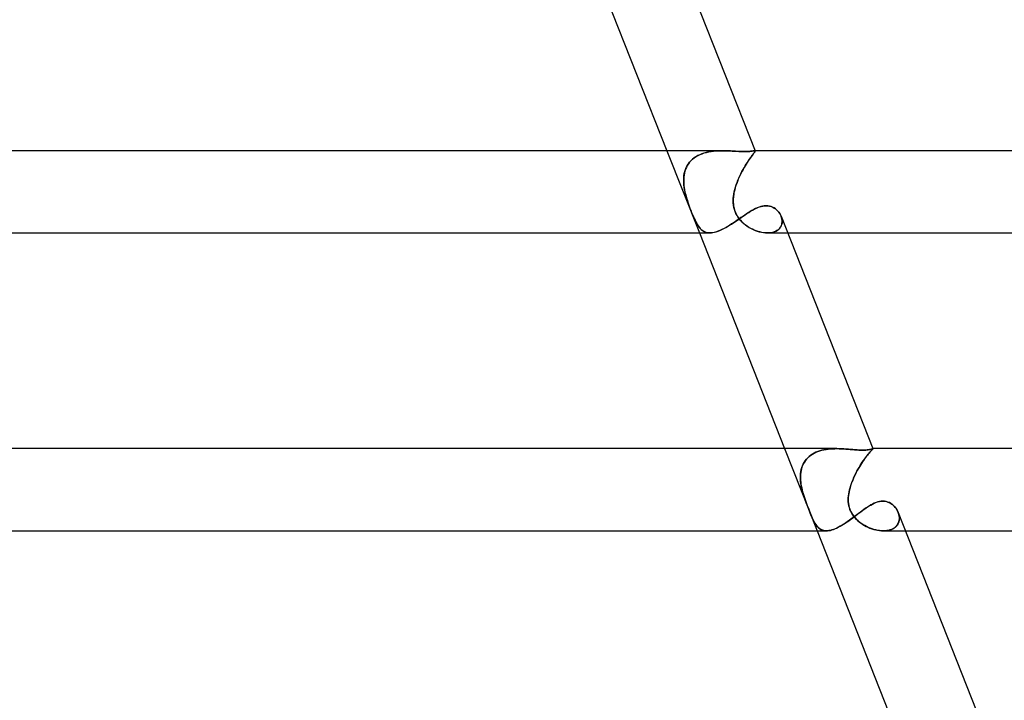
# Model space of a CAD drawing. Header units: millimetres. Extents: x -430 to 430, y -2 to 290.
# Tile 54 of 84: x 205 to 253, y 64 to 97. Entities that reach past the tile are written whole.
import ezdxf

# ---------------------------------------------------------------- set-up
doc = ezdxf.new("R2010")
doc.units = ezdxf.units.MM
doc.layers.add('HIDDEN', color=7, linetype='Continuous')
doc.layers.add('THICK', color=7, linetype='Continuous')

msp = doc.modelspace()

# ---------------------------------------------------------------- linework, layer by layer
at = {"layer": 'HIDDEN'}
for p, q in [((236.208, 91), (237.791, 87)), ((237.536, 90.649), (237.456, 90.585)), ((237.464, 90.592), (237.547, 90.657)), ((237.622, 90.707), (237.536, 90.649)), ((237.547, 90.657), (237.636, 90.716)), ((237.713, 90.76), (237.622, 90.707)), ((237.636, 90.716), (237.729, 90.769)), ((237.81, 90.807), (237.713, 90.76)), ((237.729, 90.769), (237.827, 90.815)), ((237.911, 90.849), (237.81, 90.807)), ((237.827, 90.815), (237.929, 90.855)), ((238.016, 90.884), (237.911, 90.849)), ((237.929, 90.855), (238.034, 90.89)), ((238.123, 90.914), (238.016, 90.884)), ((238.034, 90.89), (238.141, 90.919)), ((238.233, 90.939), (238.123, 90.914)), ((238.141, 90.919), (238.251, 90.943)), ((238.345, 90.96), (238.233, 90.939)), ((238.251, 90.943), (238.362, 90.962)), ((238.459, 90.975), (238.345, 90.96)), ((238.362, 90.962), (238.474, 90.977)), ((238.575, 90.987), (238.459, 90.975)), ((238.474, 90.977), (238.587, 90.988)), ((238.691, 90.994), (238.575, 90.987)), ((238.587, 90.988), (238.699, 90.995)), ((238.807, 90.999), (238.691, 90.994)), ((238.699, 90.995), (238.812, 90.999)), ((238.923, 91), (238.807, 90.999)), ((238.812, 90.999), (238.923, 91)), ((239.053, 90.999), (238.923, 91)), ((239.181, 90.995), (239.053, 90.999)), ((239.308, 90.989), (239.181, 90.995)), ((239.433, 90.982), (239.308, 90.989)), ((239.555, 90.975), (239.433, 90.982)), ((239.673, 90.969), (239.555, 90.975)), ((239.786, 90.963), (239.673, 90.969)), ((239.894, 90.96), (239.786, 90.963)), ((239.996, 90.958), (239.894, 90.96)), ((240.076, 90.959), (239.996, 90.958)), ((240.15, 90.962), (240.076, 90.959)), ((240.217, 90.966), (240.15, 90.962)), ((240.277, 90.972), (240.217, 90.966)), ((240.267, 90.639), (240.222, 90.575)), ((240.227, 90.582), (240.273, 90.648)), ((240.309, 90.698), (240.267, 90.639)), ((240.273, 90.648), (240.316, 90.707)), ((240.33, 90.978), (240.277, 90.972)), ((240.348, 90.751), (240.309, 90.698)), ((240.316, 90.707), (240.355, 90.76)), ((240.376, 90.984), (240.33, 90.978)), ((240.384, 90.799), (240.348, 90.751)), ((240.355, 90.76), (240.39, 90.807)), ((240.415, 90.99), (240.376, 90.984)), ((240.416, 90.841), (240.384, 90.799)), ((240.39, 90.807), (240.421, 90.848)), ((240.447, 90.995), (240.415, 90.99)), ((240.443, 90.878), (240.416, 90.841)), ((240.421, 90.848), (240.448, 90.884)), ((240.467, 90.909), (240.443, 90.878)), ((240.473, 90.999), (240.447, 90.995)), ((240.448, 90.884), (240.47, 90.913)), ((240.485, 90.934), (240.467, 90.909)), ((240.47, 90.913), (240.488, 90.938)), ((240.492, 91), (240.473, 90.999)), ((240.5, 90.955), (240.485, 90.934)), ((240.488, 90.938), (240.501, 90.958)), ((240.497, 91), (240.492, 91)), ((240.492, 91), (240.498, 91)), ((240.502, 90.999), (240.497, 91)), ((240.498, 91), (240.502, 90.999)), ((240.509, 90.972), (240.5, 90.955)), ((240.501, 90.958), (240.51, 90.974)), ((240.506, 90.998), (240.502, 90.999)), ((240.502, 90.999), (240.506, 90.998)), ((240.509, 90.997), (240.506, 90.998)), ((240.506, 90.998), (240.509, 90.997)), ((240.511, 90.995), (240.509, 90.997)), ((240.509, 90.997), (240.511, 90.995)), ((240.513, 90.984), (240.509, 90.972)), ((240.51, 91), (240.513, 90.992)), ((240.51, 90.974), (240.514, 90.985)), ((240.513, 90.993), (240.511, 90.995)), ((240.511, 90.995), (240.513, 90.993)), ((240.514, 90.985), (240.513, 90.993)), ((240.513, 90.993), (240.513, 90.984)), ((237.115, 90.088), (237.155, 90.184)), ((237.158, 90.191), (237.12, 90.101)), ((237.155, 90.184), (237.202, 90.275)), ((237.203, 90.278), (237.158, 90.191)), ((237.202, 90.275), (237.257, 90.363)), ((237.256, 90.361), (237.203, 90.278)), ((237.315, 90.441), (237.256, 90.361)), ((237.257, 90.363), (237.319, 90.445)), ((237.382, 90.515), (237.315, 90.441)), ((237.319, 90.445), (237.388, 90.521)), ((237.456, 90.585), (237.382, 90.515)), ((237.388, 90.521), (237.464, 90.592)), ((239.917, 90.08), (239.97, 90.175)), ((239.975, 90.182), (239.924, 90.093)), ((239.97, 90.175), (240.024, 90.266)), ((240.026, 90.269), (239.975, 90.182)), ((240.024, 90.266), (240.077, 90.353)), ((240.076, 90.352), (240.026, 90.269)), ((240.126, 90.431), (240.076, 90.352)), ((240.077, 90.353), (240.129, 90.435)), ((240.175, 90.506), (240.126, 90.431)), ((240.129, 90.435), (240.179, 90.512)), ((240.222, 90.575), (240.175, 90.506)), ((240.179, 90.512), (240.227, 90.582)), ((237.028, 89.565), (237.032, 89.674)), ((237.035, 89.715), (237.029, 89.615)), ((237.032, 89.674), (237.042, 89.782)), ((237.047, 89.815), (237.035, 89.715)), ((237.042, 89.782), (237.059, 89.887)), ((237.064, 89.912), (237.047, 89.815)), ((237.059, 89.887), (237.084, 89.989)), ((237.089, 90.008), (237.064, 89.912)), ((237.084, 89.989), (237.115, 90.088)), ((237.12, 90.101), (237.089, 90.008)), ((239.668, 89.56), (239.714, 89.669)), ((239.732, 89.71), (239.689, 89.61)), ((239.714, 89.669), (239.762, 89.775)), ((239.778, 89.808), (239.732, 89.71)), ((239.762, 89.775), (239.813, 89.88)), ((239.825, 89.905), (239.778, 89.808)), ((239.813, 89.88), (239.864, 89.981)), ((239.874, 90), (239.825, 89.905)), ((239.864, 89.981), (239.917, 90.08)), ((239.924, 90.093), (239.874, 90)), ((237.029, 89.615), (237.028, 89.514)), ((237.03, 89.454), (237.028, 89.565)), ((237.028, 89.514), (237.032, 89.411)), ((237.038, 89.342), (237.03, 89.454)), ((237.032, 89.411), (237.042, 89.308)), ((237.052, 89.228), (237.038, 89.342)), ((237.042, 89.308), (237.055, 89.206)), ((237.07, 89.114), (237.052, 89.228)), ((237.055, 89.206), (237.072, 89.103)), ((239.543, 89.204), (239.515, 89.102)), ((239.518, 89.113), (239.55, 89.226)), ((239.575, 89.306), (239.543, 89.204)), ((239.55, 89.226), (239.585, 89.339)), ((239.61, 89.408), (239.575, 89.306)), ((239.585, 89.339), (239.625, 89.45)), ((239.648, 89.509), (239.61, 89.408)), ((239.625, 89.45), (239.668, 89.56)), ((239.689, 89.61), (239.648, 89.509)), ((237.093, 89), (237.07, 89.114)), ((237.072, 89.103), (237.092, 89)), ((237.092, 89), (237.108, 88.93)), ((237.118, 88.892), (237.093, 89)), ((237.108, 88.93), (237.126, 88.86)), ((237.146, 88.783), (237.118, 88.892)), ((237.126, 88.86), (237.144, 88.791)), ((237.144, 88.791), (237.163, 88.722)), ((237.177, 88.674), (237.146, 88.783)), ((237.163, 88.722), (237.184, 88.653)), ((239.449, 88.722), (239.444, 88.653)), ((239.445, 88.674), (239.455, 88.783)), ((239.456, 88.791), (239.449, 88.722)), ((239.455, 88.783), (239.471, 88.892)), ((239.466, 88.86), (239.456, 88.791)), ((239.477, 88.93), (239.466, 88.86)), ((239.471, 88.892), (239.491, 89)), ((239.491, 89), (239.477, 88.93)), ((239.491, 89), (239.518, 89.113)), ((239.515, 89.102), (239.491, 89)), ((237.211, 88.566), (237.177, 88.674)), ((237.184, 88.653), (237.207, 88.577)), ((237.207, 88.577), (237.234, 88.494)), ((237.246, 88.458), (237.211, 88.566)), ((237.234, 88.494), (237.265, 88.404)), ((237.283, 88.35), (237.246, 88.458)), ((237.265, 88.404), (237.299, 88.308)), ((237.321, 88.245), (237.283, 88.35)), ((237.299, 88.308), (237.336, 88.207)), ((237.36, 88.142), (237.321, 88.245)), ((239.442, 88.566), (239.445, 88.674)), ((239.444, 88.653), (239.442, 88.577)), ((239.442, 88.577), (239.443, 88.494)), ((239.445, 88.458), (239.442, 88.566)), ((239.443, 88.494), (239.449, 88.404)), ((239.455, 88.35), (239.445, 88.458)), ((239.449, 88.404), (239.461, 88.308)), ((239.473, 88.245), (239.455, 88.35)), ((239.461, 88.308), (239.481, 88.207)), ((239.499, 88.142), (239.473, 88.245)), ((240.545, 88.193), (240.631, 88.231)), ((240.631, 88.231), (240.715, 88.263)), ((240.715, 88.263), (240.799, 88.288)), ((240.799, 88.288), (240.881, 88.306)), ((240.881, 88.306), (240.962, 88.317)), ((240.962, 88.317), (241.039, 88.321)), ((241.039, 88.321), (241.128, 88.316)), ((241.128, 88.316), (241.212, 88.302)), ((241.212, 88.302), (241.291, 88.278)), ((241.291, 88.278), (241.366, 88.247)), ((241.366, 88.247), (241.436, 88.209)), ((237.336, 88.207), (237.376, 88.101)), ((237.399, 88.041), (237.36, 88.142)), ((237.376, 88.101), (237.417, 87.995)), ((237.439, 87.942), (237.399, 88.041)), ((237.417, 87.995), (237.459, 87.893)), ((237.478, 87.846), (237.439, 87.942)), ((237.459, 87.893), (237.5, 87.795)), ((237.518, 87.755), (237.478, 87.846)), ((237.5, 87.795), (237.541, 87.703)), ((237.556, 87.669), (237.518, 87.755)), ((239.481, 88.207), (239.511, 88.101)), ((239.533, 88.041), (239.499, 88.142)), ((239.511, 88.101), (239.551, 87.995)), ((239.574, 87.942), (239.533, 88.041)), ((239.551, 87.995), (239.599, 87.893)), ((239.625, 87.846), (239.574, 87.942)), ((239.599, 87.893), (239.656, 87.795)), ((239.682, 87.755), (239.625, 87.846)), ((239.656, 87.795), (239.719, 87.703)), ((239.746, 87.669), (239.682, 87.755)), ((239.74, 87.688), (239.834, 87.753)), ((239.834, 87.753), (239.926, 87.817)), ((239.926, 87.817), (240.017, 87.879)), ((240.017, 87.879), (240.108, 87.939)), ((240.108, 87.939), (240.197, 87.997)), ((240.197, 87.997), (240.285, 88.052)), ((240.285, 88.052), (240.373, 88.103)), ((240.373, 88.103), (240.459, 88.151)), ((240.459, 88.151), (240.545, 88.193)), ((241.436, 88.209), (241.5, 88.165)), ((241.5, 88.165), (241.56, 88.115)), ((241.56, 88.115), (241.614, 88.061)), ((241.614, 88.061), (241.662, 88.003)), ((241.662, 88.003), (241.705, 87.941)), ((241.705, 87.941), (241.741, 87.878)), ((241.741, 87.878), (241.771, 87.812)), ((241.771, 87.812), (241.794, 87.746)), ((241.795, 87.742), (241.772, 87.81)), ((241.794, 87.746), (241.811, 87.679)), ((241.812, 87.674), (241.795, 87.742)), ((237.541, 87.703), (237.581, 87.616)), ((237.594, 87.589), (237.556, 87.669)), ((237.581, 87.616), (237.622, 87.534)), ((237.632, 87.515), (237.594, 87.589)), ((237.622, 87.534), (237.664, 87.457)), ((237.67, 87.446), (237.632, 87.515)), ((237.664, 87.457), (237.706, 87.386)), ((237.708, 87.383), (237.67, 87.446)), ((237.706, 87.386), (237.749, 87.321)), ((237.746, 87.325), (237.708, 87.383)), ((237.785, 87.271), (237.746, 87.325)), ((237.749, 87.321), (237.793, 87.262)), ((237.826, 87.222), (237.785, 87.271)), ((237.793, 87.262), (237.839, 87.208)), ((238.979, 87.207), (239.074, 87.258)), ((239.074, 87.258), (239.17, 87.313)), ((239.17, 87.313), (239.265, 87.372)), ((239.265, 87.372), (239.361, 87.432)), ((239.361, 87.432), (239.457, 87.495)), ((239.457, 87.495), (239.552, 87.559)), ((239.552, 87.559), (239.646, 87.623)), ((239.646, 87.623), (239.74, 87.688)), ((239.719, 87.703), (239.79, 87.616)), ((239.814, 87.589), (239.746, 87.669)), ((239.79, 87.616), (239.867, 87.534)), ((239.887, 87.515), (239.814, 87.589)), ((239.867, 87.534), (239.95, 87.457)), ((239.962, 87.446), (239.887, 87.515)), ((239.95, 87.457), (240.036, 87.386)), ((240.041, 87.383), (239.962, 87.446)), ((240.036, 87.386), (240.127, 87.321)), ((240.121, 87.325), (240.041, 87.383)), ((240.205, 87.271), (240.121, 87.325)), ((240.127, 87.321), (240.221, 87.262)), ((240.291, 87.222), (240.205, 87.271)), ((240.221, 87.262), (240.316, 87.208)), ((241.703, 87.228), (241.745, 87.284)), ((241.754, 87.3), (241.718, 87.246)), ((241.745, 87.284), (241.777, 87.343)), ((241.783, 87.358), (241.754, 87.3)), ((241.777, 87.343), (241.8, 87.406)), ((241.804, 87.419), (241.783, 87.358)), ((241.8, 87.406), (241.815, 87.471)), ((241.817, 87.482), (241.804, 87.419)), ((241.811, 87.679), (241.82, 87.613)), ((241.82, 87.606), (241.812, 87.674)), ((241.815, 87.471), (241.822, 87.538)), ((241.822, 87.547), (241.817, 87.482)), ((241.82, 87.613), (241.822, 87.547)), ((241.822, 87.538), (241.82, 87.606)), ((237.869, 87.177), (237.826, 87.222)), ((237.839, 87.208), (237.887, 87.161)), ((237.914, 87.137), (237.869, 87.177)), ((237.887, 87.161), (237.937, 87.119)), ((237.961, 87.102), (237.914, 87.137)), ((237.937, 87.119), (237.99, 87.084)), ((238.011, 87.072), (237.961, 87.102)), ((237.99, 87.084), (238.046, 87.054)), ((238.063, 87.047), (238.011, 87.072)), ((238.046, 87.054), (238.105, 87.031)), ((238.118, 87.027), (238.063, 87.047)), ((238.105, 87.031), (238.167, 87.014)), ((238.176, 87.012), (238.118, 87.027)), ((238.167, 87.014), (238.233, 87.004)), ((238.237, 87.003), (238.176, 87.012)), ((238.233, 87.004), (238.302, 87)), ((238.301, 87), (238.237, 87.003)), ((238.302, 87), (238.376, 87.003)), ((238.376, 87.003), (238.453, 87.013)), ((238.453, 87.013), (238.534, 87.03)), ((238.534, 87.03), (238.618, 87.053)), ((238.618, 87.053), (238.706, 87.083)), ((238.706, 87.083), (238.795, 87.119)), ((238.795, 87.119), (238.886, 87.161)), ((238.886, 87.161), (238.979, 87.207)), ((240.378, 87.177), (240.291, 87.222)), ((240.316, 87.208), (240.414, 87.161)), ((240.468, 87.137), (240.378, 87.177)), ((240.414, 87.161), (240.513, 87.119)), ((240.558, 87.102), (240.468, 87.137)), ((240.513, 87.119), (240.612, 87.084)), ((240.649, 87.072), (240.558, 87.102)), ((240.612, 87.084), (240.712, 87.054)), ((240.741, 87.047), (240.649, 87.072)), ((240.712, 87.054), (240.811, 87.031)), ((240.832, 87.027), (240.741, 87.047)), ((240.811, 87.031), (240.909, 87.014)), ((240.922, 87.012), (240.832, 87.027)), ((240.909, 87.014), (241.005, 87.004)), ((241.011, 87.003), (240.922, 87.012)), ((241.005, 87.004), (241.099, 87)), ((241.098, 87), (241.011, 87.003)), ((241.186, 87.003), (241.098, 87)), ((241.099, 87), (241.196, 87.003)), ((241.104, 87), (242.092, 87)), ((241.271, 87.012), (241.186, 87.003)), ((241.196, 87.003), (241.288, 87.014)), ((241.352, 87.027), (241.271, 87.012)), ((241.288, 87.014), (241.375, 87.033)), ((241.428, 87.049), (241.352, 87.027)), ((241.375, 87.033), (241.456, 87.059)), ((241.499, 87.077), (241.428, 87.049)), ((241.456, 87.059), (241.53, 87.092)), ((241.564, 87.111), (241.499, 87.077)), ((241.53, 87.092), (241.596, 87.132)), ((241.623, 87.151), (241.564, 87.111)), ((241.596, 87.132), (241.654, 87.177)), ((241.674, 87.196), (241.623, 87.151)), ((241.654, 87.177), (241.703, 87.228)), ((241.718, 87.246), (241.674, 87.196)), ((241.944, 76.5), (243.527, 72.5)), ((243.214, 76.177), (243.295, 76.23)), ((243.298, 76.232), (243.219, 76.18)), ((243.295, 76.23), (243.38, 76.279)), ((243.382, 76.279), (243.298, 76.232)), ((243.38, 76.279), (243.47, 76.322)), ((243.47, 76.322), (243.382, 76.279)), ((243.47, 76.322), (243.563, 76.36)), ((243.562, 76.359), (243.47, 76.322)), ((243.658, 76.392), (243.562, 76.359)), ((243.563, 76.36), (243.66, 76.392)), ((243.756, 76.419), (243.658, 76.392)), ((243.66, 76.392), (243.759, 76.42)), ((243.856, 76.443), (243.756, 76.419)), ((243.759, 76.42), (243.859, 76.443)), ((243.958, 76.461), (243.856, 76.443)), ((243.859, 76.443), (243.962, 76.462)), ((244.061, 76.476), (243.958, 76.461)), ((243.962, 76.462), (244.066, 76.477)), ((244.166, 76.487), (244.061, 76.476)), ((244.066, 76.477), (244.171, 76.487)), ((244.272, 76.494), (244.166, 76.487)), ((244.171, 76.487), (244.276, 76.495)), ((244.378, 76.499), (244.272, 76.494)), ((244.276, 76.495), (244.381, 76.499)), ((244.485, 76.5), (244.378, 76.499)), ((244.381, 76.499), (244.486, 76.5)), ((244.6, 76.498), (244.485, 76.5)), ((244.714, 76.495), (244.6, 76.498)), ((244.828, 76.489), (244.714, 76.495)), ((244.94, 76.481), (244.828, 76.489)), ((245.05, 76.472), (244.94, 76.481)), ((245.159, 76.463), (245.05, 76.472)), ((245.266, 76.454), (245.159, 76.463)), ((245.369, 76.445), (245.266, 76.454)), ((245.47, 76.438), (245.369, 76.445)), ((245.566, 76.432), (245.47, 76.438)), ((245.658, 76.428), (245.566, 76.432)), ((245.745, 76.427), (245.658, 76.428)), ((245.827, 76.428), (245.745, 76.427)), ((245.903, 76.432), (245.827, 76.428)), ((245.969, 76.439), (245.903, 76.432)), ((246.027, 76.447), (245.969, 76.439)), ((245.974, 76.184), (246.017, 76.237)), ((246.017, 76.238), (245.976, 76.186)), ((246.017, 76.237), (246.056, 76.285)), ((246.056, 76.284), (246.017, 76.238)), ((246.076, 76.455), (246.027, 76.447)), ((246.056, 76.285), (246.093, 76.327)), ((246.092, 76.326), (246.056, 76.284)), ((246.118, 76.465), (246.076, 76.455)), ((246.125, 76.363), (246.092, 76.326)), ((246.093, 76.327), (246.126, 76.365)), ((246.153, 76.473), (246.118, 76.465)), ((246.154, 76.396), (246.125, 76.363)), ((246.126, 76.365), (246.155, 76.397)), ((246.181, 76.482), (246.153, 76.473)), ((246.179, 76.423), (246.154, 76.396)), ((246.155, 76.397), (246.18, 76.424)), ((246.2, 76.445), (246.179, 76.423)), ((246.18, 76.424), (246.202, 76.447)), ((246.204, 76.489), (246.181, 76.482)), ((246.218, 76.464), (246.2, 76.445)), ((246.202, 76.447), (246.219, 76.465)), ((246.223, 76.495), (246.204, 76.489)), ((246.231, 76.478), (246.218, 76.464)), ((246.219, 76.465), (246.232, 76.479)), ((246.236, 76.499), (246.223, 76.495)), ((246.24, 76.488), (246.231, 76.478)), ((246.232, 76.479), (246.241, 76.489)), ((246.244, 76.5), (246.236, 76.499)), ((246.246, 76.495), (246.24, 76.488)), ((246.241, 76.489), (246.246, 76.496)), ((246.245, 76.5), (246.244, 76.5)), ((246.244, 76.5), (246.244, 76.5)), ((246.244, 76.5), (246.244, 76.5)), ((246.244, 76.5), (246.245, 76.5)), ((246.246, 76.5), (246.245, 76.5)), ((246.245, 76.5), (246.245, 76.5)), ((246.245, 76.5), (246.245, 76.5)), ((246.245, 76.5), (246.246, 76.5)), ((246.246, 76.499), (246.246, 76.5)), ((246.246, 76.5), (246.246, 76.499)), ((246.246, 76.5), (246.247, 76.499)), ((246.246, 76.496), (246.246, 76.499)), ((246.246, 76.499), (246.246, 76.499)), ((246.246, 76.499), (246.246, 76.499)), ((246.246, 76.499), (246.246, 76.495)), ((242.811, 75.667), (242.85, 75.753)), ((242.86, 75.772), (242.821, 75.691)), ((242.85, 75.753), (242.895, 75.834)), ((242.905, 75.85), (242.86, 75.772)), ((242.895, 75.834), (242.946, 75.911)), ((242.955, 75.924), (242.905, 75.85)), ((242.946, 75.911), (243.004, 75.985)), ((243.012, 75.994), (242.955, 75.924)), ((243.004, 75.985), (243.068, 76.054)), ((243.076, 76.061), (243.012, 75.994)), ((243.068, 76.054), (243.139, 76.118)), ((243.145, 76.123), (243.076, 76.061)), ((243.139, 76.118), (243.214, 76.177)), ((243.219, 76.18), (243.145, 76.123)), ((245.62, 75.674), (245.673, 75.759)), ((245.685, 75.778), (245.634, 75.697)), ((245.673, 75.759), (245.726, 75.841)), ((245.736, 75.856), (245.685, 75.778)), ((245.726, 75.841), (245.779, 75.918)), ((245.787, 75.93), (245.736, 75.856)), ((245.779, 75.918), (245.83, 75.992)), ((245.836, 76), (245.787, 75.93)), ((245.83, 75.992), (245.88, 76.061)), ((245.885, 76.067), (245.836, 76)), ((245.88, 76.061), (245.928, 76.125)), ((245.931, 76.129), (245.885, 76.067)), ((245.928, 76.125), (245.974, 76.184)), ((245.976, 76.186), (245.931, 76.129)), ((242.715, 75.202), (242.722, 75.299)), ((242.727, 75.343), (242.718, 75.252)), ((242.722, 75.299), (242.735, 75.395)), ((242.742, 75.433), (242.727, 75.343)), ((242.735, 75.395), (242.754, 75.488)), ((242.763, 75.521), (242.742, 75.433)), ((242.754, 75.488), (242.78, 75.579)), ((242.789, 75.607), (242.763, 75.521)), ((242.78, 75.579), (242.811, 75.667)), ((242.821, 75.691), (242.789, 75.607)), ((245.364, 75.207), (245.412, 75.304)), ((245.435, 75.347), (245.388, 75.255)), ((245.412, 75.304), (245.462, 75.4)), ((245.483, 75.437), (245.435, 75.347)), ((245.462, 75.4), (245.514, 75.494)), ((245.532, 75.526), (245.483, 75.437)), ((245.514, 75.494), (245.566, 75.585)), ((245.583, 75.612), (245.532, 75.526)), ((245.566, 75.585), (245.62, 75.674)), ((245.634, 75.697), (245.583, 75.612)), ((242.718, 75.252), (242.713, 75.159)), ((242.713, 75.104), (242.715, 75.202)), ((242.713, 75.159), (242.713, 75.065)), ((242.716, 75.004), (242.713, 75.104)), ((242.713, 75.065), (242.718, 74.971)), ((242.724, 74.904), (242.716, 75.004)), ((242.718, 74.971), (242.727, 74.877)), ((242.736, 74.803), (242.724, 74.904)), ((242.727, 74.877), (242.739, 74.782)), ((242.752, 74.702), (242.736, 74.803)), ((245.16, 74.703), (245.195, 74.805)), ((245.222, 74.878), (245.187, 74.784)), ((245.195, 74.805), (245.233, 74.906)), ((245.26, 74.973), (245.222, 74.878)), ((245.233, 74.906), (245.274, 75.007)), ((245.3, 75.068), (245.26, 74.973)), ((245.274, 75.007), (245.318, 75.108)), ((245.343, 75.162), (245.3, 75.068)), ((245.318, 75.108), (245.364, 75.207)), ((245.388, 75.255), (245.343, 75.162)), ((242.739, 74.782), (242.755, 74.688)), ((242.772, 74.601), (242.752, 74.702)), ((242.755, 74.688), (242.774, 74.594)), ((242.796, 74.5), (242.772, 74.601)), ((242.774, 74.594), (242.795, 74.5)), ((242.795, 74.5), (242.819, 74.407)), ((242.821, 74.402), (242.796, 74.5)), ((242.819, 74.407), (242.846, 74.315)), ((242.849, 74.304), (242.821, 74.402)), ((242.846, 74.315), (242.874, 74.221)), ((245.065, 74.315), (245.052, 74.221)), ((245.064, 74.304), (245.081, 74.402)), ((245.082, 74.407), (245.065, 74.315)), ((245.081, 74.402), (245.103, 74.5)), ((245.103, 74.5), (245.082, 74.407)), ((245.103, 74.5), (245.129, 74.601)), ((245.127, 74.594), (245.103, 74.5)), ((245.156, 74.689), (245.127, 74.594)), ((245.129, 74.601), (245.16, 74.703)), ((245.187, 74.784), (245.156, 74.689)), ((242.879, 74.206), (242.849, 74.304)), ((242.874, 74.221), (242.905, 74.126)), ((242.91, 74.109), (242.879, 74.206)), ((242.905, 74.126), (242.937, 74.031)), ((242.944, 74.012), (242.91, 74.109)), ((242.937, 74.031), (242.971, 73.934)), ((242.978, 73.915), (242.944, 74.012)), ((242.971, 73.934), (243.007, 73.837)), ((243.014, 73.819), (242.978, 73.915)), ((243.007, 73.837), (243.043, 73.74)), ((245.044, 74.126), (245.041, 74.031)), ((245.041, 74.012), (245.043, 74.109)), ((245.041, 74.031), (245.044, 73.934)), ((245.045, 73.915), (245.041, 74.012)), ((245.043, 74.109), (245.051, 74.206)), ((245.052, 74.221), (245.044, 74.126)), ((245.044, 73.934), (245.053, 73.837)), ((245.055, 73.819), (245.045, 73.915)), ((245.051, 74.206), (245.064, 74.304)), ((245.053, 73.837), (245.068, 73.74)), ((246.222, 73.803), (246.303, 73.843)), ((246.303, 73.843), (246.386, 73.878)), ((246.386, 73.878), (246.47, 73.907)), ((246.47, 73.907), (246.556, 73.929)), ((246.556, 73.929), (246.642, 73.943)), ((246.642, 73.943), (246.725, 73.948)), ((246.725, 73.948), (246.813, 73.943)), ((246.813, 73.943), (246.896, 73.927)), ((246.896, 73.927), (246.976, 73.902)), ((246.976, 73.902), (247.052, 73.869)), ((247.052, 73.869), (247.123, 73.828)), ((243.05, 73.723), (243.014, 73.819)), ((243.043, 73.74), (243.08, 73.644)), ((243.086, 73.63), (243.05, 73.723)), ((243.08, 73.644), (243.116, 73.551)), ((243.121, 73.539), (243.086, 73.63)), ((243.116, 73.551), (243.152, 73.461)), ((243.156, 73.451), (243.121, 73.539)), ((243.152, 73.461), (243.187, 73.374)), ((243.191, 73.365), (243.156, 73.451)), ((243.187, 73.374), (243.222, 73.29)), ((243.225, 73.283), (243.191, 73.365)), ((245.072, 73.723), (245.055, 73.819)), ((245.068, 73.74), (245.092, 73.644)), ((245.096, 73.63), (245.072, 73.723)), ((245.092, 73.644), (245.122, 73.551)), ((245.126, 73.539), (245.096, 73.63)), ((245.122, 73.551), (245.159, 73.461)), ((245.164, 73.451), (245.126, 73.539)), ((245.159, 73.461), (245.203, 73.374)), ((245.208, 73.366), (245.164, 73.451)), ((245.203, 73.374), (245.254, 73.29)), ((245.259, 73.283), (245.208, 73.366)), ((245.495, 73.307), (245.578, 73.37)), ((245.578, 73.37), (245.661, 73.432)), ((245.661, 73.432), (245.743, 73.492)), ((245.743, 73.492), (245.824, 73.551)), ((245.824, 73.551), (245.904, 73.607)), ((245.904, 73.607), (245.984, 73.661)), ((245.984, 73.661), (246.063, 73.711)), ((246.063, 73.711), (246.142, 73.758)), ((246.142, 73.758), (246.222, 73.803)), ((247.123, 73.828), (247.189, 73.78)), ((247.189, 73.78), (247.25, 73.727)), ((247.25, 73.727), (247.306, 73.669)), ((247.306, 73.669), (247.356, 73.607)), ((247.356, 73.607), (247.401, 73.541)), ((247.401, 73.541), (247.439, 73.473)), ((247.439, 73.473), (247.471, 73.403)), ((247.471, 73.403), (247.495, 73.337)), ((247.495, 73.338), (247.472, 73.401)), ((243.222, 73.29), (243.256, 73.21)), ((243.259, 73.203), (243.225, 73.283)), ((243.256, 73.21), (243.29, 73.133)), ((243.292, 73.127), (243.259, 73.203)), ((243.29, 73.133), (243.323, 73.06)), ((243.326, 73.054), (243.292, 73.127)), ((243.323, 73.06), (243.356, 72.992)), ((243.359, 72.986), (243.326, 73.054)), ((243.356, 72.992), (243.39, 72.928)), ((243.393, 72.923), (243.359, 72.986)), ((243.39, 72.928), (243.424, 72.868)), ((243.427, 72.863), (243.393, 72.923)), ((244.811, 72.821), (244.896, 72.876)), ((244.896, 72.876), (244.983, 72.934)), ((244.983, 72.934), (245.069, 72.994)), ((245.069, 72.994), (245.155, 73.055)), ((245.155, 73.055), (245.241, 73.118)), ((245.241, 73.118), (245.327, 73.181)), ((245.254, 73.29), (245.311, 73.21)), ((245.316, 73.203), (245.259, 73.283)), ((245.311, 73.21), (245.374, 73.133)), ((245.379, 73.127), (245.316, 73.203)), ((245.327, 73.181), (245.411, 73.244)), ((245.374, 73.133), (245.441, 73.06)), ((245.447, 73.055), (245.379, 73.127)), ((245.411, 73.244), (245.495, 73.307)), ((245.441, 73.06), (245.513, 72.992)), ((245.519, 72.987), (245.447, 73.055)), ((245.513, 72.992), (245.589, 72.928)), ((245.596, 72.923), (245.519, 72.987)), ((245.589, 72.928), (245.668, 72.868)), ((245.675, 72.863), (245.596, 72.923)), ((247.485, 72.887), (247.456, 72.829)), ((247.46, 72.836), (247.487, 72.893)), ((247.506, 72.947), (247.485, 72.887)), ((247.487, 72.893), (247.508, 72.953)), ((247.512, 73.273), (247.495, 73.338)), ((247.495, 73.337), (247.512, 73.271)), ((247.521, 73.01), (247.506, 72.947)), ((247.508, 72.953), (247.522, 73.015)), ((247.524, 73.208), (247.512, 73.273)), ((247.512, 73.271), (247.524, 73.205)), ((247.528, 73.074), (247.521, 73.01)), ((247.522, 73.015), (247.529, 73.079)), ((247.529, 73.143), (247.524, 73.208)), ((247.524, 73.205), (247.529, 73.139)), ((247.529, 73.139), (247.528, 73.074)), ((247.529, 73.079), (247.529, 73.143)), ((243.424, 72.868), (243.458, 72.813)), ((243.461, 72.808), (243.427, 72.863)), ((243.458, 72.813), (243.494, 72.762)), ((243.497, 72.757), (243.461, 72.808)), ((243.494, 72.762), (243.531, 72.715)), ((243.535, 72.71), (243.497, 72.757)), ((243.531, 72.715), (243.57, 72.672)), ((243.574, 72.668), (243.535, 72.71)), ((243.57, 72.672), (243.611, 72.633)), ((243.615, 72.63), (243.574, 72.668)), ((243.611, 72.633), (243.654, 72.599)), ((243.658, 72.597), (243.615, 72.63)), ((243.654, 72.599), (243.7, 72.57)), ((243.703, 72.568), (243.658, 72.597)), ((243.7, 72.57), (243.748, 72.545)), ((243.751, 72.544), (243.703, 72.568)), ((243.748, 72.545), (243.799, 72.526)), ((243.801, 72.525), (243.751, 72.544)), ((243.799, 72.526), (243.853, 72.512)), ((243.854, 72.512), (243.801, 72.525)), ((243.853, 72.512), (243.91, 72.503)), ((243.911, 72.503), (243.854, 72.512)), ((243.91, 72.503), (243.97, 72.5)), ((243.97, 72.5), (243.911, 72.503)), ((243.97, 72.5), (244.033, 72.502)), ((244.033, 72.502), (244.1, 72.51)), ((244.1, 72.51), (244.17, 72.524)), ((244.17, 72.524), (244.242, 72.544)), ((244.242, 72.544), (244.318, 72.569)), ((244.318, 72.569), (244.395, 72.599)), ((244.395, 72.599), (244.475, 72.635)), ((244.475, 72.635), (244.557, 72.675)), ((244.557, 72.675), (244.641, 72.72)), ((244.641, 72.72), (244.725, 72.769)), ((244.725, 72.769), (244.811, 72.821)), ((245.668, 72.868), (245.749, 72.813)), ((245.757, 72.808), (245.675, 72.863)), ((245.749, 72.813), (245.834, 72.762)), ((245.842, 72.757), (245.757, 72.808)), ((245.834, 72.762), (245.92, 72.715)), ((245.929, 72.71), (245.842, 72.757)), ((245.92, 72.715), (246.009, 72.672)), ((246.018, 72.668), (245.929, 72.71)), ((246.009, 72.672), (246.1, 72.633)), ((246.108, 72.63), (246.018, 72.668)), ((246.1, 72.633), (246.192, 72.599)), ((246.199, 72.597), (246.108, 72.63)), ((246.192, 72.599), (246.284, 72.57)), ((246.29, 72.568), (246.199, 72.597)), ((246.284, 72.57), (246.377, 72.545)), ((246.382, 72.544), (246.29, 72.568)), ((246.377, 72.545), (246.47, 72.526)), ((246.474, 72.525), (246.382, 72.544)), ((246.47, 72.526), (246.563, 72.512)), ((246.565, 72.512), (246.474, 72.525)), ((246.563, 72.512), (246.653, 72.503)), ((246.654, 72.503), (246.565, 72.512)), ((246.653, 72.503), (246.742, 72.5)), ((246.742, 72.5), (246.654, 72.503)), ((246.742, 72.5), (246.831, 72.503)), ((246.829, 72.502), (246.742, 72.5)), ((246.749, 72.5), (247.828, 72.5)), ((246.914, 72.511), (246.829, 72.502)), ((246.831, 72.503), (246.917, 72.511)), ((246.995, 72.525), (246.914, 72.511)), ((246.917, 72.511), (247, 72.526)), ((247.072, 72.544), (246.995, 72.525)), ((247, 72.526), (247.078, 72.546)), ((247.145, 72.57), (247.072, 72.544)), ((247.078, 72.546), (247.151, 72.572)), ((247.212, 72.601), (247.145, 72.57)), ((247.151, 72.572), (247.219, 72.604)), ((247.274, 72.637), (247.212, 72.601)), ((247.219, 72.604), (247.28, 72.642)), ((247.33, 72.679), (247.274, 72.637)), ((247.28, 72.642), (247.335, 72.684)), ((247.379, 72.725), (247.33, 72.679)), ((247.335, 72.684), (247.384, 72.731)), ((247.421, 72.775), (247.379, 72.725)), ((247.384, 72.731), (247.426, 72.782)), ((247.456, 72.829), (247.421, 72.775)), ((247.426, 72.782), (247.46, 72.836))]:
    msp.add_line(p, q, dxfattribs=at)
at = {"layer": 'THICK'}
for p, q in [((236.07, 102.225), (240.51, 91)), ((232.055, 101.5), (236.208, 91)), ((238.924, 91), (1.109, 91)), ((238.923, 91), (239.044, 90.999)), ((239.044, 90.999), (239.163, 90.995)), ((239.163, 90.995), (239.281, 90.99)), ((239.281, 90.99), (239.396, 90.984)), ((239.396, 90.984), (239.507, 90.978)), ((239.507, 90.978), (239.615, 90.972)), ((239.615, 90.972), (239.719, 90.966)), ((239.719, 90.966), (239.817, 90.962)), ((239.817, 90.962), (239.91, 90.959)), ((239.91, 90.959), (239.996, 90.958)), ((239.996, 90.958), (240.09, 90.96)), ((240.09, 90.96), (240.172, 90.963)), ((240.172, 90.963), (240.245, 90.969)), ((240.245, 90.969), (240.307, 90.975)), ((240.307, 90.975), (240.361, 90.982)), ((240.361, 90.982), (240.406, 90.989)), ((240.406, 90.989), (240.442, 90.995)), ((240.442, 90.995), (240.471, 90.999)), ((240.471, 90.999), (240.492, 91)), ((338.998, 91), (240.492, 91)), ((240.612, 88.223), (240.525, 88.184)), ((240.698, 88.257), (240.612, 88.223)), ((240.784, 88.284), (240.698, 88.257)), ((240.87, 88.304), (240.784, 88.284)), ((240.955, 88.317), (240.87, 88.304)), ((241.039, 88.321), (240.955, 88.317)), ((241.122, 88.317), (241.039, 88.321)), ((241.204, 88.304), (241.122, 88.317)), ((241.282, 88.282), (241.204, 88.304)), ((241.357, 88.252), (241.282, 88.282)), ((241.427, 88.214), (241.357, 88.252)), ((241.493, 88.17), (241.427, 88.214)), ((239.819, 87.743), (239.728, 87.68)), ((239.909, 87.805), (239.819, 87.743)), ((239.999, 87.866), (239.909, 87.805)), ((240.088, 87.926), (239.999, 87.866)), ((240.176, 87.984), (240.088, 87.926)), ((240.264, 88.039), (240.176, 87.984)), ((240.352, 88.091), (240.264, 88.039)), ((240.439, 88.14), (240.352, 88.091)), ((240.525, 88.184), (240.439, 88.14)), ((241.554, 88.12), (241.493, 88.17)), ((241.61, 88.066), (241.554, 88.12)), ((241.659, 88.007), (241.61, 88.066)), ((241.703, 87.944), (241.659, 88.007)), ((241.741, 87.878), (241.703, 87.944)), ((241.772, 87.81), (241.741, 87.878)), ((241.773, 87.808), (246.246, 76.5)), ((239.091, 87.268), (239.003, 87.219)), ((239.181, 87.32), (239.091, 87.268)), ((239.272, 87.376), (239.181, 87.32)), ((239.364, 87.434), (239.272, 87.376)), ((239.455, 87.494), (239.364, 87.434)), ((239.546, 87.555), (239.455, 87.494)), ((239.638, 87.617), (239.546, 87.555)), ((239.728, 87.68), (239.638, 87.617)), ((2, 87), (238.306, 87)), ((237.791, 87), (241.944, 76.5)), ((238.368, 87.002), (238.301, 87)), ((238.437, 87.01), (238.368, 87.002)), ((238.51, 87.024), (238.437, 87.01)), ((238.585, 87.043), (238.51, 87.024)), ((238.664, 87.068), (238.585, 87.043)), ((238.745, 87.099), (238.664, 87.068)), ((238.829, 87.134), (238.745, 87.099)), ((238.915, 87.175), (238.829, 87.134)), ((239.003, 87.219), (238.915, 87.175)), ((242.092, 87), (338.994, 87)), ((244.485, 76.5), (1.243, 76.5)), ((244.486, 76.5), (244.6, 76.499)), ((244.6, 76.499), (244.712, 76.495)), ((244.712, 76.495), (244.823, 76.489)), ((244.823, 76.489), (244.931, 76.482)), ((244.931, 76.482), (245.037, 76.473)), ((245.037, 76.473), (245.143, 76.465)), ((245.143, 76.465), (245.249, 76.455)), ((245.249, 76.455), (245.354, 76.447)), ((245.354, 76.447), (245.457, 76.439)), ((245.457, 76.439), (245.558, 76.432)), ((245.558, 76.432), (245.655, 76.428)), ((245.655, 76.428), (245.745, 76.427)), ((245.745, 76.427), (245.825, 76.428)), ((245.825, 76.428), (245.897, 76.432)), ((245.897, 76.432), (245.962, 76.438)), ((245.962, 76.438), (246.019, 76.445)), ((246.019, 76.445), (246.069, 76.454)), ((246.069, 76.454), (246.112, 76.463)), ((246.112, 76.463), (246.149, 76.472)), ((246.149, 76.472), (246.179, 76.481)), ((246.179, 76.481), (246.203, 76.489)), ((246.203, 76.489), (246.222, 76.495)), ((246.222, 76.495), (246.236, 76.498)), ((246.236, 76.498), (246.244, 76.5)), ((346.998, 76.5), (246.244, 76.5)), ((246.31, 73.846), (246.227, 73.805)), ((246.394, 73.881), (246.31, 73.846)), ((246.478, 73.909), (246.394, 73.881)), ((246.561, 73.93), (246.478, 73.909)), ((246.643, 73.943), (246.561, 73.93)), ((246.725, 73.948), (246.643, 73.943)), ((246.81, 73.943), (246.725, 73.948)), ((246.893, 73.928), (246.81, 73.943)), ((246.971, 73.904), (246.893, 73.928)), ((247.044, 73.873), (246.971, 73.904)), ((247.111, 73.835), (247.044, 73.873)), ((247.173, 73.793), (247.111, 73.835)), ((245.63, 73.408), (245.542, 73.343)), ((245.716, 73.473), (245.63, 73.408)), ((245.803, 73.535), (245.716, 73.473)), ((245.888, 73.596), (245.803, 73.535)), ((245.974, 73.654), (245.888, 73.596)), ((246.058, 73.708), (245.974, 73.654)), ((246.142, 73.759), (246.058, 73.708)), ((246.227, 73.805), (246.142, 73.759)), ((247.23, 73.746), (247.173, 73.793)), ((247.281, 73.696), (247.23, 73.746)), ((247.329, 73.643), (247.281, 73.696)), ((247.372, 73.586), (247.329, 73.643)), ((247.41, 73.526), (247.372, 73.586)), ((247.443, 73.465), (247.41, 73.526)), ((247.472, 73.401), (247.443, 73.465)), ((247.474, 73.397), (251.982, 61.999)), ((244.917, 72.89), (244.828, 72.832)), ((245.007, 72.951), (244.917, 72.89)), ((245.097, 73.014), (245.007, 72.951)), ((245.187, 73.078), (245.097, 73.014)), ((245.277, 73.144), (245.187, 73.078)), ((245.366, 73.21), (245.277, 73.144)), ((245.454, 73.277), (245.366, 73.21)), ((245.542, 73.343), (245.454, 73.277)), ((2, 72.5), (243.975, 72.5)), ((243.527, 72.5), (247.68, 62)), ((244.034, 72.502), (243.97, 72.5)), ((244.101, 72.511), (244.034, 72.502)), ((244.172, 72.525), (244.101, 72.511)), ((244.245, 72.545), (244.172, 72.525)), ((244.322, 72.57), (244.245, 72.545)), ((244.401, 72.602), (244.322, 72.57)), ((244.483, 72.638), (244.401, 72.602)), ((244.567, 72.681), (244.483, 72.638)), ((244.653, 72.727), (244.567, 72.681)), ((244.74, 72.778), (244.653, 72.727)), ((244.828, 72.832), (244.74, 72.778)), ((247.828, 72.5), (346.994, 72.5))]:
    msp.add_line(p, q, dxfattribs=at)

doc.saveas('drawing.dxf')
